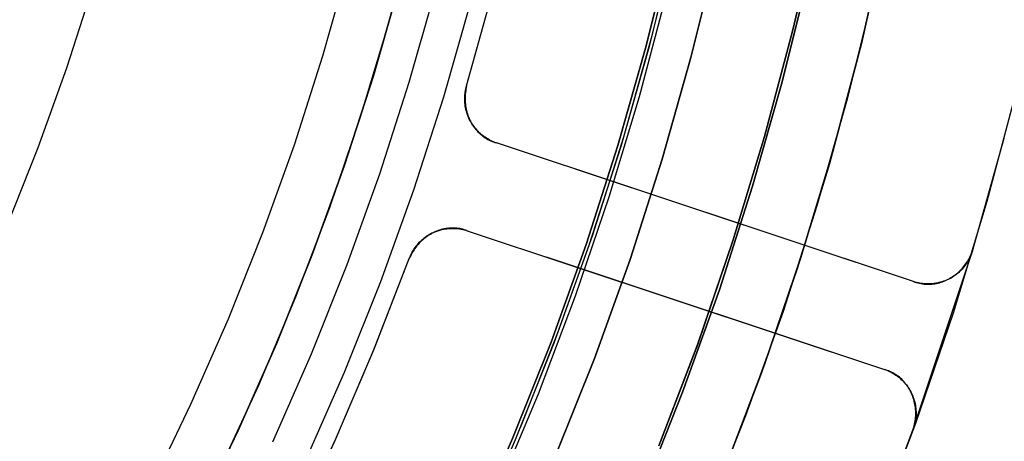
# Model space of a CAD drawing. Header units: millimetres. Extents: x 10802 to 11966, y -167 to 850.
# Tile 126 of 182: x 11432 to 11453, y 458 to 467. Entities that reach past the tile are written whole.
import ezdxf

# ---------------------------------------------------------------- set-up
doc = ezdxf.new("R2010")
doc.units = ezdxf.units.MM
doc.layers.add('1', color=7, linetype='Continuous')
doc.layers.add('color', color=7, linetype='Continuous')

msp = doc.modelspace()

# ---------------------------------------------------------------- linework, layer by layer
at = {"layer": '1', "color": 250, "true_color": 0x111111}
for p, q in [((11448.572, 466.516, 45.792), (11449.098, 468.812, 45.792)), ((11449.098, 468.812, 45.792), (11448.572, 466.516, 45.792)), ((11445.408, 466.202, 282.75), (11445.945, 468.381, 282.75)), ((11445.408, 466.202, 258.715), (11445.945, 468.381, 258.715)), ((11445.945, 468.381, 270.733), (11445.408, 466.202, 270.733)), ((11446.04, 468.522, 61.1), (11445.514, 466.364, 61.1)), ((11446.005, 468.368, 61.1), (11445.467, 466.187, 61.1)), ((11446.375, 465.946, 258.714), (11446.92, 468.159, 258.714)), ((11446.92, 468.159, 282.75), (11446.375, 465.946, 282.75)), ((11446.92, 468.159, 270.732), (11446.375, 465.946, 270.732)), ((11438.957, 467.911, 236.621), (11438.408, 465.974, 236.621)), ((11448.348, 465.424, 56.8), (11448.91, 467.704, 56.8)), ((11448.91, 467.704, 58.12), (11448.348, 465.424, 58.12)), ((11448.91, 467.704, 57.46), (11448.348, 465.424, 57.46)), ((11432.882, 465.726, 61.1), (11433.443, 467.473, 61.1)), ((11440.844, 467.411, 241.281), (11440.277, 465.409, 241.281)), ((11450.327, 467.381, 47.3), (11449.753, 465.051, 47.3)), ((11450.327, 467.381, 56.8), (11449.753, 465.051, 56.8)), ((11450.327, 467.381, 52.05), (11449.753, 465.051, 52.05)), ((11447.966, 464.239, 45.792), (11448.572, 466.516, 45.792)), ((11448.572, 466.516, 45.792), (11447.966, 464.239, 45.792)), ((11445.514, 466.364, 61.1), (11444.915, 464.224, 61.1)), ((11444.796, 464.043, 282.75), (11445.408, 466.202, 282.75)), ((11444.796, 464.043, 258.715), (11445.408, 466.202, 258.715)), ((11445.408, 466.202, 270.733), (11444.796, 464.043, 270.733)), ((11445.467, 466.187, 61.1), (11444.855, 464.026, 61.1)), ((11438.408, 465.974, 236.621), (11437.792, 464.056, 236.621)), ((11445.753, 463.754, 258.714), (11446.375, 465.946, 258.714)), ((11446.375, 465.946, 282.75), (11445.753, 463.754, 282.75)), ((11446.375, 465.946, 270.732), (11445.753, 463.754, 270.732)), ((11432.261, 464, 61.1), (11432.882, 465.726, 61.1)), ((11440.277, 465.409, 241.281), (11439.64, 463.428, 241.281)), ((11447.707, 463.164, 56.8), (11448.348, 465.424, 56.8)), ((11448.348, 465.424, 58.12), (11447.707, 463.164, 58.12)), ((11448.348, 465.424, 57.46), (11447.707, 463.164, 57.46)), ((11449.753, 465.051, 47.3), (11449.099, 462.743, 47.3)), ((11449.753, 465.051, 56.8), (11449.099, 462.743, 56.8)), ((11449.753, 465.051, 52.05), (11449.099, 462.743, 52.05)), ((11444.915, 464.224, 61.1), (11444.242, 462.107, 61.1)), ((11447.283, 461.985, 45.792), (11447.966, 464.239, 45.792)), ((11447.966, 464.239, 45.792), (11447.283, 461.985, 45.792)), ((11431.581, 462.296, 61.1), (11432.261, 464, 61.1)), ((11437.792, 464.056, 236.621), (11437.111, 462.161, 236.621)), ((11444.11, 461.907, 282.75), (11444.796, 464.043, 282.75)), ((11444.11, 461.907, 258.715), (11444.796, 464.043, 258.715)), ((11444.796, 464.043, 270.733), (11444.11, 461.907, 270.733)), ((11444.855, 464.026, 61.1), (11444.168, 461.887, 61.1)), ((11445.057, 461.585, 258.714), (11445.753, 463.754, 258.714)), ((11445.753, 463.754, 282.75), (11445.057, 461.585, 282.75)), ((11445.753, 463.754, 270.732), (11445.057, 461.585, 270.732)), ((11439.64, 463.428, 241.281), (11438.936, 461.469, 241.281)), ((11446.989, 460.927, 56.8), (11447.707, 463.164, 56.8)), ((11447.707, 463.164, 58.12), (11446.989, 460.927, 58.12)), ((11447.707, 463.164, 57.46), (11446.989, 460.927, 57.46)), ((11449.099, 462.743, 47.3), (11448.365, 460.459, 47.3)), ((11449.099, 462.743, 56.8), (11448.365, 460.459, 56.8)), ((11449.099, 462.743, 52.05), (11448.365, 460.459, 52.05)), ((11437.111, 462.161, 236.621), (11436.364, 460.291, 236.621)), ((11444.242, 462.107, 61.1), (11443.498, 460.013, 61.1)), ((11443.351, 459.795, 282.75), (11444.11, 461.907, 282.75)), ((11443.351, 459.795, 258.715), (11444.11, 461.907, 258.715)), ((11444.11, 461.907, 270.733), (11443.351, 459.795, 270.733)), ((11444.168, 461.887, 61.1), (11443.408, 459.773, 61.1)), ((11446.521, 459.756, 45.792), (11447.283, 461.985, 45.792)), ((11447.283, 461.985, 45.792), (11446.521, 459.755, 45.792)), ((11444.286, 459.44, 258.714), (11445.057, 461.585, 258.714)), ((11445.057, 461.585, 282.75), (11444.286, 459.44, 282.75)), ((11445.057, 461.585, 270.732), (11444.286, 459.44, 270.732)), ((11438.936, 461.469, 241.281), (11438.165, 459.536, 241.281)), ((11446.194, 458.717, 56.8), (11446.989, 460.927, 56.8)), ((11446.989, 460.927, 58.12), (11446.194, 458.717, 58.12)), ((11446.989, 460.927, 57.46), (11446.194, 458.717, 57.46)), ((11436.364, 460.291, 236.621), (11435.554, 458.448, 236.621)), ((11448.365, 460.459, 47.3), (11447.553, 458.201, 47.3)), ((11448.365, 460.459, 56.8), (11447.553, 458.201, 56.8)), ((11448.365, 460.459, 52.05), (11447.553, 458.201, 52.05)), ((11443.498, 460.013, 61.1), (11442.683, 457.946, 61.1)), ((11442.519, 457.711, 282.75), (11443.351, 459.795, 282.75)), ((11442.519, 457.711, 258.715), (11443.351, 459.795, 258.715)), ((11443.351, 459.795, 270.733), (11442.519, 457.711, 270.733)), ((11443.408, 459.773, 61.1), (11442.575, 457.687, 61.1)), ((11445.683, 457.554, 45.792), (11446.521, 459.756, 45.792)), ((11446.521, 459.755, 45.792), (11445.683, 457.554, 45.792)), ((11438.165, 459.536, 241.281), (11437.327, 457.631, 241.281)), ((11443.441, 457.324, 258.714), (11444.286, 459.44, 258.714)), ((11444.286, 459.44, 282.75), (11443.441, 457.324, 282.75)), ((11444.286, 459.44, 270.732), (11443.441, 457.324, 270.732)), ((11445.323, 456.535, 56.8), (11446.194, 458.717, 56.8)), ((11446.194, 458.717, 58.12), (11445.323, 456.535, 58.12)), ((11446.194, 458.717, 57.46), (11445.323, 456.535, 57.46)), ((11435.554, 458.448, 236.621), (11434.68, 456.634, 236.621)), ((11447.553, 458.201, 47.3), (11446.664, 455.973, 47.3)), ((11447.553, 458.201, 56.8), (11446.664, 455.973, 56.8)), ((11447.553, 458.201, 52.05), (11446.664, 455.973, 52.05)), ((11441.615, 455.657, 282.75), (11442.519, 457.711, 282.75)), ((11441.615, 455.657, 258.715), (11442.519, 457.711, 258.715)), ((11442.519, 457.711, 270.733), (11441.615, 455.657, 270.733)), ((11442.575, 457.687, 61.1), (11441.671, 455.631, 61.1))]:
    msp.add_line(p, q, dxfattribs=at)
at = {"layer": '1', "color": 29, "true_color": 0x4d342b}
for p, q in [((11440.348, 468.637, 70.562), (11439.819, 466.637, 70.562)), ((11450.059, 466.248, 42.462), (11450.595, 468.604, 42.462)), ((11450.595, 468.604, 51.512), (11450.059, 466.248, 51.512)), ((11450.523, 468.263, 60.562), (11449.984, 465.948, 60.562)), ((11445.835, 467.287, 76.062), (11445.256, 465.098, 76.062)), ((11439.819, 466.637, 70.562), (11439.222, 464.658, 70.562)), ((11449.441, 463.913, 42.462), (11450.059, 466.248, 42.462)), ((11450.059, 466.248, 51.512), (11449.441, 463.913, 51.512)), ((11449.984, 465.948, 60.562), (11449.367, 463.652, 60.562)), ((11445.256, 465.098, 76.062), (11444.601, 462.931, 76.062)), ((11439.222, 464.658, 70.562), (11438.555, 462.7, 70.562)), ((11448.743, 461.601, 42.462), (11449.441, 463.913, 42.462)), ((11449.441, 463.913, 51.512), (11448.743, 461.601, 51.512)), ((11449.367, 463.652, 60.562), (11448.672, 461.38, 60.562)), ((11444.601, 462.931, 76.062), (11443.872, 460.787, 76.062)), ((11438.555, 462.7, 70.562), (11437.821, 460.767, 70.562)), ((11447.965, 459.314, 42.462), (11448.743, 461.601, 42.462)), ((11448.743, 461.601, 51.512), (11447.965, 459.314, 51.512)), ((11448.672, 461.38, 60.562), (11447.899, 459.132, 60.562)), ((11437.821, 460.767, 70.562), (11437.021, 458.86, 70.562)), ((11443.872, 460.787, 76.062), (11443.068, 458.67, 76.062)), ((11447.107, 457.056, 42.462), (11447.965, 459.314, 42.462)), ((11447.965, 459.314, 51.512), (11447.107, 457.056, 51.512)), ((11447.899, 459.132, 60.562), (11447.05, 456.912, 60.562)), ((11437.021, 458.86, 70.562), (11436.154, 456.982, 70.562)), ((11443.068, 458.67, 76.062), (11442.191, 456.582, 76.062))]:
    msp.add_line(p, q, dxfattribs=at)
at = {"layer": 'color', "color": 254, "true_color": 0xcad1ee}
for p, q in [((11440.072, 467.531, 19.162), (11439.509, 465.555, 19.162)), ((11439.509, 465.555, 17.162), (11440.072, 467.531, 17.162)), ((11440.072, 467.531, 18.162), (11439.509, 465.555, 18.162)), ((11441.524, 465.336, 21.262), (11442.091, 467.371, 21.262)), ((11441.524, 465.336, 19.162), (11442.091, 467.371, 19.162)), ((11441.524, 465.336, 20.212), (11442.091, 467.371, 20.212)), ((11441.602, 467.117, 17.162), (11441.024, 465.089, 17.162)), ((11439.509, 465.555, 19.162), (11438.878, 463.601, 19.162)), ((11438.878, 463.601, 17.162), (11439.509, 465.555, 17.162)), ((11439.509, 465.555, 18.162), (11438.878, 463.601, 18.162)), ((11441.49, 465.169, 21.262), (11441.495, 465.203, 21.262)), ((11441.495, 465.203, 20.004), (11441.49, 465.169, 20.004)), ((11441.498, 465.193, 19.155), (11441.494, 465.157, 19.152)), ((11441.495, 465.203, 21.262), (11441.5, 465.236, 21.262)), ((11441.5, 465.236, 20.004), (11441.495, 465.203, 20.004)), ((11441.503, 465.229, 19.158), (11441.498, 465.193, 19.155)), ((11441.5, 465.236, 21.262), (11441.507, 465.27, 21.262)), ((11441.507, 465.27, 20.004), (11441.5, 465.236, 20.004)), ((11441.509, 465.265, 19.16), (11441.503, 465.229, 19.158)), ((11441.507, 465.27, 21.262), (11441.515, 465.303, 21.262)), ((11441.515, 465.303, 20.004), (11441.507, 465.27, 20.004)), ((11441.516, 465.301, 19.161), (11441.509, 465.265, 19.16)), ((11441.515, 465.303, 21.262), (11441.524, 465.336, 21.262)), ((11441.524, 465.336, 20.004), (11441.515, 465.303, 20.004)), ((11441.524, 465.336, 19.162), (11441.516, 465.301, 19.161)), ((11441.524, 465.336, 21.262), (11441.524, 465.336, 19.162)), ((11453.423, 465.271, 34.462), (11452.774, 462.836, 34.462)), ((11453.423, 465.271, 24.361), (11452.774, 462.836, 24.361)), ((11441.024, 465.089, 17.162), (11440.376, 463.082, 17.162)), ((11441.483, 465.067, 21.262), (11441.484, 465.101, 21.262)), ((11441.484, 465.101, 20.004), (11441.483, 465.067, 20.004)), ((11441.483, 465.032, 21.262), (11441.483, 465.067, 21.262)), ((11441.483, 465.067, 20.004), (11441.483, 465.032, 20.004)), ((11441.484, 464.998, 21.262), (11441.483, 465.032, 21.262)), ((11441.483, 465.032, 20.004), (11441.484, 464.998, 20.004)), ((11441.484, 465.101, 21.262), (11441.487, 465.135, 21.262)), ((11441.487, 465.135, 20.004), (11441.484, 465.101, 20.004)), ((11441.487, 464.964, 21.262), (11441.484, 464.998, 21.262)), ((11441.484, 464.998, 20.004), (11441.487, 464.964, 20.004)), ((11441.487, 465.135, 21.262), (11441.49, 465.169, 21.262)), ((11441.49, 465.169, 20.004), (11441.487, 465.135, 20.004)), ((11441.491, 465.12, 19.149), (11441.49, 465.084, 19.145)), ((11441.49, 465.084, 19.145), (11441.49, 465.048, 19.141)), ((11441.49, 465.048, 19.141), (11441.491, 465.012, 19.136)), ((11441.494, 465.157, 19.152), (11441.491, 465.12, 19.149)), ((11441.491, 465.012, 19.136), (11441.493, 464.976, 19.131)), ((11441.493, 464.976, 19.131), (11441.496, 464.94, 19.125)), ((11441.49, 464.93, 21.262), (11441.487, 464.964, 21.262)), ((11441.487, 464.964, 20.004), (11441.49, 464.93, 20.004)), ((11441.495, 464.896, 21.262), (11441.49, 464.93, 21.262)), ((11441.49, 464.93, 20.004), (11441.495, 464.896, 20.004)), ((11441.501, 464.862, 21.262), (11441.495, 464.896, 21.262)), ((11441.495, 464.896, 20.004), (11441.501, 464.862, 20.004)), ((11441.496, 464.94, 19.125), (11441.5, 464.904, 19.119)), ((11441.5, 464.904, 19.119), (11441.506, 464.869, 19.112)), ((11441.508, 464.829, 21.262), (11441.501, 464.862, 21.262)), ((11441.501, 464.862, 20.004), (11441.508, 464.829, 20.004)), ((11441.506, 464.869, 19.112), (11441.513, 464.834, 19.105)), ((11441.516, 464.796, 21.262), (11441.508, 464.829, 21.262)), ((11441.508, 464.829, 20.004), (11441.516, 464.796, 20.004)), ((11441.513, 464.834, 19.105), (11441.521, 464.799, 19.097)), ((11441.526, 464.763, 21.262), (11441.516, 464.796, 21.262)), ((11441.516, 464.796, 20.004), (11441.526, 464.763, 20.004)), ((11441.521, 464.799, 19.097), (11441.53, 464.764, 19.089)), ((11441.536, 464.73, 21.262), (11441.526, 464.763, 21.262)), ((11441.526, 464.763, 20.004), (11441.536, 464.73, 20.004)), ((11441.53, 464.764, 19.089), (11441.54, 464.73, 19.081)), ((11441.547, 464.698, 21.262), (11441.536, 464.73, 21.262)), ((11441.536, 464.73, 20.004), (11441.547, 464.698, 20.004)), ((11441.54, 464.73, 19.081), (11441.551, 464.697, 19.072)), ((11441.56, 464.666, 21.262), (11441.547, 464.698, 21.262)), ((11441.547, 464.698, 20.004), (11441.56, 464.666, 20.004)), ((11441.551, 464.697, 19.072), (11441.564, 464.664, 19.063)), ((11441.574, 464.635, 21.262), (11441.56, 464.666, 21.262)), ((11441.56, 464.666, 20.004), (11441.574, 464.635, 20.004)), ((11441.564, 464.664, 19.063), (11441.577, 464.631, 19.053)), ((11441.589, 464.604, 21.262), (11441.574, 464.635, 21.262)), ((11441.574, 464.635, 20.004), (11441.589, 464.604, 20.004)), ((11441.577, 464.631, 19.053), (11441.592, 464.599, 19.044)), ((11441.604, 464.574, 21.262), (11441.589, 464.604, 21.262)), ((11441.589, 464.604, 20.004), (11441.604, 464.574, 20.004)), ((11441.589, 464.603, 19.045), (11441.589, 464.603, 21.262)), ((11441.592, 464.599, 19.044), (11441.607, 464.568, 19.033)), ((11441.621, 464.544, 21.262), (11441.604, 464.574, 21.262)), ((11441.604, 464.574, 20.004), (11441.621, 464.544, 20.004)), ((11441.607, 464.568, 19.033), (11441.624, 464.537, 19.023)), ((11441.639, 464.515, 21.262), (11441.621, 464.544, 21.262)), ((11441.621, 464.544, 20.004), (11441.639, 464.515, 20.004)), ((11441.624, 464.537, 19.023), (11441.642, 464.507, 19.012)), ((11441.658, 464.486, 21.262), (11441.639, 464.515, 21.262)), ((11441.639, 464.515, 20.004), (11441.658, 464.486, 20.004)), ((11441.642, 464.507, 19.012), (11441.661, 464.478, 19)), ((11441.678, 464.459, 21.262), (11441.658, 464.486, 21.262)), ((11441.658, 464.486, 20.004), (11441.678, 464.459, 20.004)), ((11441.661, 464.478, 19), (11441.68, 464.45, 18.989)), ((11441.698, 464.431, 21.262), (11441.678, 464.459, 21.262)), ((11441.678, 464.459, 20.004), (11441.698, 464.431, 20.004)), ((11441.68, 464.45, 18.989), (11441.701, 464.422, 18.977)), ((11441.72, 464.405, 21.262), (11441.698, 464.431, 21.262)), ((11441.698, 464.431, 20.004), (11441.72, 464.405, 20.004)), ((11441.701, 464.422, 18.977), (11441.722, 464.395, 18.965)), ((11441.743, 464.379, 21.262), (11441.72, 464.405, 21.262)), ((11441.72, 464.405, 20.004), (11441.743, 464.379, 20.004)), ((11441.722, 464.395, 18.965), (11441.745, 464.369, 18.952)), ((11441.766, 464.354, 21.262), (11441.743, 464.379, 21.262)), ((11441.743, 464.379, 20.004), (11441.766, 464.354, 20.004)), ((11441.745, 464.369, 18.952), (11441.768, 464.344, 18.94)), ((11441.79, 464.33, 21.262), (11441.766, 464.354, 21.262)), ((11441.766, 464.354, 20.004), (11441.79, 464.33, 20.004)), ((11441.768, 464.344, 18.94), (11441.792, 464.32, 18.927)), ((11441.815, 464.307, 21.262), (11441.79, 464.33, 21.262)), ((11441.79, 464.33, 20.004), (11441.815, 464.307, 20.004)), ((11441.792, 464.32, 18.927), (11441.817, 464.297, 18.914)), ((11441.841, 464.285, 21.262), (11441.815, 464.307, 21.262)), ((11441.815, 464.307, 20.004), (11441.841, 464.285, 20.004)), ((11441.817, 464.297, 18.914), (11441.843, 464.275, 18.901)), ((11441.868, 464.263, 21.262), (11441.841, 464.285, 21.262)), ((11441.841, 464.285, 20.004), (11441.868, 464.263, 20.004)), ((11441.843, 464.275, 18.901), (11441.869, 464.253, 18.887)), ((11441.895, 464.242, 21.262), (11441.868, 464.263, 21.262)), ((11441.868, 464.263, 20.004), (11441.895, 464.242, 20.004)), ((11441.869, 464.253, 18.887), (11441.896, 464.233, 18.873)), ((11441.923, 464.223, 21.262), (11441.895, 464.242, 21.262)), ((11441.895, 464.242, 20.004), (11441.923, 464.223, 20.004)), ((11441.896, 464.233, 18.873), (11441.924, 464.214, 18.86)), ((11441.952, 464.204, 21.262), (11441.923, 464.223, 21.262)), ((11441.923, 464.223, 20.004), (11441.952, 464.204, 20.004)), ((11441.924, 464.214, 18.86), (11441.953, 464.196, 18.846)), ((11441.981, 464.187, 21.262), (11441.952, 464.204, 21.262)), ((11441.952, 464.204, 20.004), (11441.981, 464.187, 20.004)), ((11441.953, 464.196, 18.846), (11441.982, 464.179, 18.832)), ((11442.011, 464.17, 21.262), (11441.981, 464.187, 21.262)), ((11441.981, 464.187, 20.004), (11442.011, 464.17, 20.004)), ((11441.982, 464.179, 18.832), (11442.012, 464.164, 18.818)), ((11442.041, 464.154, 21.262), (11442.011, 464.17, 21.262)), ((11442.011, 464.17, 20.004), (11442.041, 464.154, 20.004)), ((11442.012, 464.164, 18.818), (11442.042, 464.149, 18.803)), ((11442.072, 464.14, 21.262), (11442.041, 464.154, 21.262)), ((11442.041, 464.154, 20.004), (11442.072, 464.14, 20.004)), ((11442.042, 464.149, 18.803), (11442.073, 464.136, 18.789)), ((11442.104, 464.126, 21.262), (11442.072, 464.14, 21.262)), ((11442.072, 464.14, 20.004), (11442.104, 464.126, 20.004)), ((11442.073, 464.136, 18.789), (11442.104, 464.123, 18.775)), ((11442.135, 464.114, 21.262), (11442.104, 464.126, 21.262)), ((11442.104, 464.126, 20.004), (11442.135, 464.114, 20.004)), ((11442.104, 464.123, 18.775), (11442.136, 464.112, 18.761)), ((11452.46, 461.765, 14.26), (11453.15, 464.206, 14.26)), ((11442.168, 464.102, 21.262), (11442.135, 464.114, 21.262)), ((11442.135, 464.114, 20.004), (11442.168, 464.102, 20.004)), ((11442.136, 464.112, 18.761), (11442.168, 464.102, 18.746)), ((11451.187, 461.105, 14.696), (11442.168, 464.102, 18.746)), ((11442.168, 464.102, 18.746), (11442.168, 464.102, 21.262)), ((11451.187, 461.105, 21.262), (11442.168, 464.102, 21.262)), ((11438.878, 463.601, 19.162), (11438.18, 461.669, 19.162)), ((11438.18, 461.669, 17.162), (11438.878, 463.601, 17.162)), ((11438.878, 463.601, 18.162), (11438.18, 461.669, 18.162)), ((11451.187, 461.105, 17.979), (11443.876, 463.535, 17.979)), ((11440.376, 463.082, 17.162), (11439.659, 461.098, 17.162)), ((11452.774, 462.836, 34.462), (11452.041, 460.425, 34.462)), ((11452.774, 462.836, 24.361), (11452.041, 460.425, 24.361)), ((11446.677, 462.604, 16.721), (11446.677, 462.604, 21.262)), ((11440.867, 462.19, 21.262), (11440.899, 462.202, 21.262)), ((11440.899, 462.202, 20.004), (11440.867, 462.19, 20.004)), ((11440.906, 462.207, 19), (11440.874, 462.194, 19.012)), ((11440.899, 462.202, 21.262), (11440.932, 462.212, 21.262)), ((11440.932, 462.212, 20.004), (11440.899, 462.202, 20.004)), ((11440.939, 462.218, 18.989), (11440.906, 462.207, 19)), ((11440.932, 462.212, 21.262), (11440.964, 462.222, 21.262)), ((11440.964, 462.222, 20.004), (11440.932, 462.212, 20.004)), ((11440.972, 462.228, 18.977), (11440.939, 462.218, 18.989)), ((11440.964, 462.222, 21.262), (11440.998, 462.23, 21.262)), ((11440.998, 462.23, 20.004), (11440.964, 462.222, 20.004)), ((11441.005, 462.236, 18.965), (11440.972, 462.228, 18.977)), ((11440.998, 462.23, 21.262), (11441.031, 462.237, 21.262)), ((11441.031, 462.237, 20.004), (11440.998, 462.23, 20.004)), ((11441.039, 462.244, 18.952), (11441.005, 462.236, 18.965)), ((11441.031, 462.237, 21.262), (11441.065, 462.243, 21.262)), ((11441.065, 462.243, 20.004), (11441.031, 462.237, 20.004)), ((11441.072, 462.25, 18.94), (11441.039, 462.244, 18.952)), ((11441.065, 462.243, 21.262), (11441.099, 462.248, 21.262)), ((11441.099, 462.248, 20.004), (11441.065, 462.243, 20.004)), ((11441.106, 462.255, 18.927), (11441.072, 462.25, 18.94)), ((11441.099, 462.248, 21.262), (11441.133, 462.251, 21.262)), ((11441.133, 462.251, 20.004), (11441.099, 462.248, 20.004)), ((11441.14, 462.258, 18.914), (11441.106, 462.255, 18.927)), ((11441.133, 462.251, 21.262), (11441.167, 462.254, 21.262)), ((11441.167, 462.254, 20.004), (11441.133, 462.251, 20.004)), ((11441.174, 462.261, 18.901), (11441.14, 462.258, 18.914)), ((11441.167, 462.254, 21.262), (11441.201, 462.255, 21.262)), ((11441.201, 462.255, 20.004), (11441.167, 462.254, 20.004)), ((11441.208, 462.262, 18.887), (11441.174, 462.261, 18.901)), ((11441.201, 462.255, 21.262), (11441.235, 462.255, 21.262)), ((11441.235, 462.255, 20.004), (11441.201, 462.255, 20.004)), ((11441.242, 462.262, 18.873), (11441.208, 462.262, 18.887)), ((11441.235, 462.255, 21.262), (11441.269, 462.254, 21.262)), ((11441.269, 462.254, 20.004), (11441.235, 462.255, 20.004)), ((11441.275, 462.26, 18.86), (11441.242, 462.262, 18.873)), ((11441.269, 462.254, 21.262), (11441.303, 462.252, 21.262)), ((11441.303, 462.252, 20.004), (11441.269, 462.254, 20.004)), ((11441.309, 462.258, 18.846), (11441.275, 462.26, 18.86)), ((11441.303, 462.252, 21.262), (11441.337, 462.249, 21.262)), ((11441.337, 462.249, 20.004), (11441.303, 462.252, 20.004)), ((11441.343, 462.254, 18.832), (11441.309, 462.258, 18.846)), ((11441.337, 462.249, 21.262), (11441.371, 462.244, 21.262)), ((11441.371, 462.244, 20.004), (11441.337, 462.249, 20.004)), ((11441.376, 462.249, 18.818), (11441.343, 462.254, 18.832)), ((11441.371, 462.244, 21.262), (11441.405, 462.238, 21.262)), ((11441.405, 462.238, 20.004), (11441.371, 462.244, 20.004)), ((11441.409, 462.242, 18.803), (11441.376, 462.249, 18.818)), ((11441.405, 462.238, 21.262), (11441.439, 462.232, 21.262)), ((11441.439, 462.232, 20.004), (11441.405, 462.238, 20.004)), ((11441.441, 462.235, 18.789), (11441.409, 462.242, 18.803)), ((11441.439, 462.232, 21.262), (11441.472, 462.224, 21.262)), ((11441.472, 462.224, 20.004), (11441.439, 462.232, 20.004)), ((11441.474, 462.226, 18.775), (11441.441, 462.235, 18.789)), ((11441.472, 462.224, 21.262), (11441.505, 462.215, 21.262)), ((11441.505, 462.215, 20.004), (11441.472, 462.224, 20.004)), ((11441.506, 462.216, 18.76), (11441.474, 462.226, 18.775)), ((11441.505, 462.215, 21.262), (11441.537, 462.204, 21.262)), ((11441.537, 462.204, 20.004), (11441.505, 462.215, 20.004)), ((11441.537, 462.204, 18.746), (11441.506, 462.216, 18.76)), ((11441.537, 462.204, 21.262), (11450.557, 459.207, 21.262)), ((11441.537, 462.204, 21.262), (11441.537, 462.204, 18.746)), ((11441.537, 462.204, 18.746), (11450.557, 459.207, 14.696)), ((11440.523, 461.971, 21.262), (11440.548, 461.994, 21.262)), ((11440.548, 461.994, 20.004), (11440.523, 461.971, 20.004)), ((11440.548, 461.986, 19.112), (11440.523, 461.961, 19.119)), ((11440.548, 461.994, 21.262), (11440.574, 462.017, 21.262)), ((11440.574, 462.017, 20.004), (11440.548, 461.994, 20.004)), ((11440.575, 462.01, 19.105), (11440.548, 461.986, 19.112)), ((11440.574, 462.017, 21.262), (11440.6, 462.039, 21.262)), ((11440.6, 462.039, 20.004), (11440.574, 462.017, 20.004)), ((11440.602, 462.033, 19.097), (11440.575, 462.01, 19.105)), ((11440.6, 462.039, 21.262), (11440.628, 462.059, 21.262)), ((11440.628, 462.059, 20.004), (11440.6, 462.039, 20.004)), ((11440.63, 462.056, 19.089), (11440.602, 462.033, 19.097)), ((11440.628, 462.059, 21.262), (11440.655, 462.079, 21.262)), ((11440.655, 462.079, 20.004), (11440.628, 462.059, 20.004)), ((11440.659, 462.077, 19.081), (11440.63, 462.056, 19.089)), ((11440.655, 462.079, 21.262), (11440.684, 462.098, 21.262)), ((11440.684, 462.098, 20.004), (11440.655, 462.079, 20.004)), ((11440.688, 462.097, 19.072), (11440.659, 462.077, 19.081)), ((11440.684, 462.098, 21.262), (11440.713, 462.116, 21.262)), ((11440.713, 462.116, 20.004), (11440.684, 462.098, 20.004)), ((11440.717, 462.116, 19.063), (11440.688, 462.097, 19.072)), ((11440.713, 462.116, 21.262), (11440.743, 462.133, 21.262)), ((11440.743, 462.133, 20.004), (11440.713, 462.116, 20.004)), ((11440.748, 462.134, 19.053), (11440.717, 462.116, 19.063)), ((11440.743, 462.133, 21.262), (11440.773, 462.149, 21.262)), ((11440.773, 462.149, 20.004), (11440.743, 462.133, 20.004)), ((11440.778, 462.151, 19.043), (11440.748, 462.134, 19.053)), ((11440.773, 462.149, 21.262), (11440.804, 462.164, 21.262)), ((11440.804, 462.164, 20.004), (11440.773, 462.149, 20.004)), ((11440.774, 462.149, 19.045), (11440.774, 462.149, 21.262)), ((11440.81, 462.166, 19.033), (11440.778, 462.151, 19.043)), ((11440.804, 462.164, 21.262), (11440.835, 462.177, 21.262)), ((11440.835, 462.177, 20.004), (11440.804, 462.164, 20.004)), ((11440.841, 462.181, 19.023), (11440.81, 462.166, 19.033)), ((11440.835, 462.177, 21.262), (11440.867, 462.19, 21.262)), ((11440.867, 462.19, 20.004), (11440.835, 462.177, 20.004)), ((11440.874, 462.194, 19.012), (11440.841, 462.181, 19.023)), ((11440.356, 461.755, 21.262), (11440.374, 461.785, 21.262)), ((11440.374, 461.785, 20.004), (11440.356, 461.755, 20.004)), ((11440.386, 461.793, 19.149), (11440.367, 461.763, 19.152)), ((11440.374, 461.785, 21.262), (11440.392, 461.813, 21.262)), ((11440.392, 461.813, 20.004), (11440.374, 461.785, 20.004)), ((11440.407, 461.823, 19.145), (11440.386, 461.793, 19.149)), ((11440.392, 461.813, 21.262), (11440.412, 461.841, 21.262)), ((11440.412, 461.841, 20.004), (11440.392, 461.813, 20.004)), ((11440.428, 461.852, 19.141), (11440.407, 461.823, 19.145)), ((11440.412, 461.841, 21.262), (11440.432, 461.869, 21.262)), ((11440.432, 461.869, 20.004), (11440.412, 461.841, 20.004)), ((11440.45, 461.881, 19.136), (11440.428, 461.852, 19.141)), ((11440.432, 461.869, 21.262), (11440.454, 461.895, 21.262)), ((11440.454, 461.895, 20.004), (11440.432, 461.869, 20.004)), ((11440.474, 461.908, 19.131), (11440.45, 461.881, 19.136)), ((11440.454, 461.895, 21.262), (11440.476, 461.921, 21.262)), ((11440.476, 461.921, 20.004), (11440.454, 461.895, 20.004)), ((11440.498, 461.935, 19.125), (11440.474, 461.908, 19.131)), ((11440.476, 461.921, 21.262), (11440.499, 461.946, 21.262)), ((11440.499, 461.946, 20.004), (11440.476, 461.921, 20.004)), ((11440.523, 461.961, 19.119), (11440.498, 461.935, 19.125)), ((11440.499, 461.946, 21.262), (11440.523, 461.971, 21.262)), ((11440.523, 461.971, 20.004), (11440.499, 461.946, 20.004)), ((11438.18, 461.669, 19.162), (11437.416, 459.762, 19.162)), ((11437.416, 459.762, 17.162), (11438.18, 461.669, 17.162)), ((11438.18, 461.669, 18.162), (11437.416, 459.762, 18.162)), ((11439.512, 459.613, 21.262), (11440.284, 461.601, 21.262)), ((11439.52, 459.631, 19.162), (11440.284, 461.601, 19.162)), ((11439.52, 459.631, 20.212), (11440.284, 461.601, 20.212)), ((11440.298, 461.634, 19.161), (11440.284, 461.601, 19.162)), ((11440.284, 461.601, 21.262), (11440.296, 461.633, 21.262)), ((11440.296, 461.633, 20.004), (11440.284, 461.601, 20.004)), ((11440.284, 461.601, 19.162), (11440.284, 461.601, 21.262)), ((11440.296, 461.633, 21.262), (11440.309, 461.664, 21.262)), ((11440.309, 461.664, 20.004), (11440.296, 461.633, 20.004)), ((11440.314, 461.667, 19.16), (11440.298, 461.634, 19.161)), ((11440.309, 461.664, 21.262), (11440.324, 461.695, 21.262)), ((11440.324, 461.695, 20.004), (11440.309, 461.664, 20.004)), ((11440.33, 461.7, 19.158), (11440.314, 461.667, 19.16)), ((11440.324, 461.695, 21.262), (11440.34, 461.725, 21.262)), ((11440.34, 461.725, 20.004), (11440.324, 461.695, 20.004)), ((11440.348, 461.732, 19.155), (11440.33, 461.7, 19.158)), ((11440.34, 461.725, 21.262), (11440.356, 461.755, 21.262)), ((11440.356, 461.755, 20.004), (11440.34, 461.725, 20.004)), ((11440.367, 461.763, 19.152), (11440.348, 461.732, 19.155)), ((11443.246, 461.637, 17.979), (11450.557, 459.207, 17.979)), ((11451.181, 457.917, 21.262), (11452.46, 461.765, 21.262)), ((11452.351, 461.537, 14.277), (11452.369, 461.568, 14.273)), ((11452.379, 461.574, 21.262), (11452.362, 461.543, 21.262)), ((11452.379, 461.574, 17.761), (11452.362, 461.543, 17.761)), ((11452.369, 461.568, 14.273), (11452.387, 461.6, 14.27)), ((11452.395, 461.604, 21.262), (11452.379, 461.574, 21.262)), ((11452.395, 461.604, 17.761), (11452.379, 461.574, 17.761)), ((11452.387, 461.6, 14.27), (11452.404, 461.632, 14.267)), ((11452.411, 461.636, 21.262), (11452.395, 461.604, 21.262)), ((11452.411, 461.636, 17.761), (11452.395, 461.604, 17.761)), ((11452.404, 461.632, 14.267), (11452.419, 461.665, 14.264)), ((11452.425, 461.667, 21.262), (11452.411, 461.636, 21.262)), ((11452.425, 461.667, 17.761), (11452.411, 461.636, 17.761)), ((11452.419, 461.665, 14.264), (11452.434, 461.698, 14.263)), ((11452.437, 461.7, 21.262), (11452.425, 461.667, 21.262)), ((11452.437, 461.7, 17.761), (11452.425, 461.667, 17.761)), ((11452.434, 461.698, 14.263), (11452.447, 461.731, 14.261)), ((11452.449, 461.732, 21.262), (11452.437, 461.7, 21.262)), ((11452.449, 461.732, 17.761), (11452.437, 461.7, 17.761)), ((11452.447, 461.731, 14.261), (11452.46, 461.765, 14.26)), ((11452.46, 461.765, 21.262), (11452.449, 461.732, 21.262)), ((11452.46, 461.765, 17.761), (11452.449, 461.732, 17.761)), ((11452.46, 461.765, 21.262), (11452.46, 461.765, 14.26)), ((11452.214, 461.351, 21.262), (11452.189, 461.327, 21.262)), ((11452.214, 461.351, 17.761), (11452.189, 461.327, 17.761)), ((11452.195, 461.342, 14.316), (11452.219, 461.367, 14.309)), ((11452.238, 461.376, 21.262), (11452.214, 461.351, 21.262)), ((11452.238, 461.376, 17.761), (11452.214, 461.351, 17.761)), ((11452.219, 461.367, 14.309), (11452.243, 461.394, 14.302)), ((11452.261, 461.402, 21.262), (11452.238, 461.376, 21.262)), ((11452.261, 461.402, 17.761), (11452.238, 461.376, 17.761)), ((11452.243, 461.394, 14.302), (11452.267, 461.421, 14.296)), ((11452.283, 461.429, 21.262), (11452.261, 461.402, 21.262)), ((11452.283, 461.429, 17.761), (11452.261, 461.402, 17.761)), ((11452.267, 461.421, 14.296), (11452.289, 461.449, 14.291)), ((11452.304, 461.457, 21.262), (11452.283, 461.429, 21.262)), ((11452.304, 461.457, 17.761), (11452.283, 461.429, 17.761)), ((11452.289, 461.449, 14.291), (11452.31, 461.478, 14.285)), ((11452.324, 461.485, 21.262), (11452.304, 461.457, 21.262)), ((11452.324, 461.485, 17.761), (11452.304, 461.457, 17.761)), ((11452.31, 461.478, 14.285), (11452.331, 461.507, 14.281)), ((11452.344, 461.514, 21.262), (11452.324, 461.485, 21.262)), ((11452.344, 461.514, 17.761), (11452.324, 461.485, 17.761)), ((11452.331, 461.507, 14.281), (11452.351, 461.537, 14.277)), ((11452.362, 461.543, 21.262), (11452.344, 461.514, 21.262)), ((11452.362, 461.543, 17.761), (11452.344, 461.514, 17.761)), ((11451.9, 461.137, 21.262), (11451.868, 461.123, 21.262)), ((11451.9, 461.137, 17.761), (11451.868, 461.123, 17.761)), ((11451.878, 461.126, 14.417), (11451.909, 461.14, 14.406)), ((11451.932, 461.151, 21.262), (11451.9, 461.137, 21.262)), ((11451.932, 461.151, 17.761), (11451.9, 461.137, 17.761)), ((11451.909, 461.14, 14.406), (11451.941, 461.155, 14.396)), ((11451.963, 461.167, 21.262), (11451.932, 461.151, 21.262)), ((11451.963, 461.167, 17.761), (11451.932, 461.151, 17.761)), ((11451.941, 461.155, 14.396), (11451.971, 461.172, 14.385)), ((11451.95, 461.16, 21.262), (11451.95, 461.16, 14.392)), ((11451.993, 461.183, 21.262), (11451.963, 461.167, 21.262)), ((11451.993, 461.183, 17.761), (11451.963, 461.167, 17.761)), ((11451.971, 461.172, 14.385), (11452.001, 461.189, 14.375)), ((11452.023, 461.201, 21.262), (11451.993, 461.183, 21.262)), ((11452.023, 461.201, 17.761), (11451.993, 461.183, 17.761)), ((11452.001, 461.189, 14.375), (11452.031, 461.208, 14.366)), ((11452.053, 461.219, 21.262), (11452.023, 461.201, 21.262)), ((11452.053, 461.219, 17.761), (11452.023, 461.201, 17.761)), ((11452.031, 461.208, 14.366), (11452.06, 461.228, 14.356)), ((11452.081, 461.239, 21.262), (11452.053, 461.219, 21.262)), ((11452.081, 461.239, 17.761), (11452.053, 461.219, 17.761)), ((11452.06, 461.228, 14.356), (11452.088, 461.249, 14.347)), ((11452.109, 461.26, 21.262), (11452.081, 461.239, 21.262)), ((11452.109, 461.26, 17.761), (11452.081, 461.239, 17.761)), ((11452.088, 461.249, 14.347), (11452.116, 461.27, 14.339)), ((11452.137, 461.281, 21.262), (11452.109, 461.26, 21.262)), ((11452.137, 461.281, 17.761), (11452.109, 461.26, 17.761)), ((11452.116, 461.27, 14.339), (11452.143, 461.293, 14.331)), ((11452.163, 461.304, 21.262), (11452.137, 461.281, 21.262)), ((11452.163, 461.304, 17.761), (11452.137, 461.281, 17.761)), ((11452.143, 461.293, 14.331), (11452.169, 461.317, 14.323)), ((11452.189, 461.327, 21.262), (11452.163, 461.304, 21.262)), ((11452.189, 461.327, 17.761), (11452.163, 461.304, 17.761)), ((11452.169, 461.317, 14.323), (11452.195, 461.342, 14.316)), ((11439.659, 461.098, 17.162), (11438.875, 459.141, 17.162)), ((11451.22, 461.095, 21.262), (11451.187, 461.105, 21.262)), ((11451.187, 461.105, 21.262), (11451.187, 461.105, 14.696)), ((11451.187, 461.105, 14.696), (11451.218, 461.094, 14.681)), ((11451.22, 461.095, 17.761), (11451.187, 461.105, 17.761)), ((11451.218, 461.094, 14.681), (11451.25, 461.084, 14.667)), ((11451.254, 461.086, 21.262), (11451.22, 461.095, 21.262)), ((11451.254, 461.086, 17.761), (11451.22, 461.095, 17.761)), ((11451.25, 461.084, 14.667), (11451.282, 461.075, 14.653)), ((11451.288, 461.078, 21.262), (11451.254, 461.086, 21.262)), ((11451.288, 461.078, 17.761), (11451.254, 461.086, 17.761)), ((11451.282, 461.075, 14.653), (11451.315, 461.067, 14.639)), ((11451.322, 461.071, 21.262), (11451.288, 461.078, 21.262)), ((11451.322, 461.071, 17.761), (11451.288, 461.078, 17.761)), ((11451.315, 461.067, 14.639), (11451.348, 461.061, 14.625)), ((11451.356, 461.065, 21.262), (11451.322, 461.071, 21.262)), ((11451.356, 461.065, 17.761), (11451.322, 461.071, 17.761)), ((11451.348, 461.061, 14.625), (11451.381, 461.056, 14.611)), ((11451.39, 461.061, 21.262), (11451.356, 461.065, 21.262)), ((11451.39, 461.061, 17.761), (11451.356, 461.065, 17.761)), ((11451.381, 461.056, 14.611), (11451.414, 461.052, 14.597)), ((11451.425, 461.057, 21.262), (11451.39, 461.061, 21.262)), ((11451.425, 461.057, 17.761), (11451.39, 461.061, 17.761)), ((11451.414, 461.052, 14.597), (11451.447, 461.049, 14.583)), ((11451.46, 461.055, 21.262), (11451.425, 461.057, 21.262)), ((11451.46, 461.055, 17.761), (11451.425, 461.057, 17.761)), ((11451.447, 461.049, 14.583), (11451.481, 461.047, 14.569)), ((11451.494, 461.054, 21.262), (11451.46, 461.055, 21.262)), ((11451.494, 461.054, 17.761), (11451.46, 461.055, 17.761)), ((11451.481, 461.047, 14.569), (11451.515, 461.047, 14.555)), ((11451.529, 461.055, 21.262), (11451.494, 461.054, 21.262)), ((11451.529, 461.055, 17.761), (11451.494, 461.054, 17.761)), ((11451.515, 461.047, 14.555), (11451.548, 461.048, 14.542)), ((11451.564, 461.056, 21.262), (11451.529, 461.055, 21.262)), ((11451.564, 461.056, 17.761), (11451.529, 461.055, 17.761)), ((11451.548, 461.048, 14.542), (11451.582, 461.05, 14.528)), ((11451.598, 461.059, 21.262), (11451.564, 461.056, 21.262)), ((11451.598, 461.059, 17.761), (11451.564, 461.056, 17.761)), ((11451.582, 461.05, 14.528), (11451.615, 461.054, 14.515)), ((11451.633, 461.063, 21.262), (11451.598, 461.059, 21.262)), ((11451.633, 461.063, 17.761), (11451.598, 461.059, 17.761)), ((11451.615, 461.054, 14.515), (11451.649, 461.059, 14.502)), ((11451.667, 461.068, 21.262), (11451.633, 461.063, 21.262)), ((11451.667, 461.068, 17.761), (11451.633, 461.063, 17.761)), ((11451.649, 461.059, 14.502), (11451.682, 461.065, 14.489)), ((11451.702, 461.074, 21.262), (11451.667, 461.068, 21.262)), ((11451.702, 461.074, 17.761), (11451.667, 461.068, 17.761)), ((11451.682, 461.065, 14.489), (11451.716, 461.072, 14.477)), ((11451.735, 461.082, 21.262), (11451.702, 461.074, 21.262)), ((11451.735, 461.082, 17.761), (11451.702, 461.074, 17.761)), ((11451.716, 461.072, 14.477), (11451.749, 461.08, 14.464)), ((11451.769, 461.09, 21.262), (11451.735, 461.082, 21.262)), ((11451.769, 461.09, 17.761), (11451.735, 461.082, 17.761)), ((11451.749, 461.08, 14.464), (11451.781, 461.09, 14.452)), ((11451.802, 461.1, 21.262), (11451.769, 461.09, 21.262)), ((11451.802, 461.1, 17.761), (11451.769, 461.09, 17.761)), ((11451.781, 461.09, 14.452), (11451.814, 461.1, 14.44)), ((11451.835, 461.111, 21.262), (11451.802, 461.1, 21.262)), ((11451.835, 461.111, 17.761), (11451.802, 461.1, 17.761)), ((11451.814, 461.1, 14.44), (11451.846, 461.112, 14.429)), ((11451.868, 461.123, 21.262), (11451.835, 461.111, 21.262)), ((11451.868, 461.123, 17.761), (11451.835, 461.111, 17.761)), ((11451.846, 461.112, 14.429), (11451.878, 461.126, 14.417)), ((11446.047, 460.706, 16.721), (11446.047, 460.706, 21.262)), ((11452.041, 460.425, 34.462), (11451.226, 458.04, 34.462)), ((11452.041, 460.425, 24.361), (11451.226, 458.04, 24.361)), ((11437.416, 459.762, 19.162), (11436.586, 457.883, 19.162)), ((11436.586, 457.883, 17.162), (11437.416, 459.762, 17.162)), ((11437.416, 459.762, 18.162), (11436.586, 457.883, 18.162)), ((11438.673, 457.653, 21.262), (11439.512, 459.613, 21.262)), ((11438.689, 457.689, 19.162), (11439.52, 459.631, 19.162)), ((11438.689, 457.689, 20.212), (11439.52, 459.631, 20.212)), ((11438.875, 459.141, 17.162), (11438.023, 457.211, 17.162)), ((11450.557, 459.207, 21.262), (11450.589, 459.196, 21.262)), ((11450.557, 459.207, 14.696), (11450.557, 459.207, 21.262)), ((11450.589, 459.197, 14.681), (11450.557, 459.207, 14.696)), ((11450.557, 459.207, 17.761), (11450.589, 459.196, 17.761)), ((11450.62, 459.186, 14.667), (11450.589, 459.197, 14.681)), ((11450.589, 459.196, 21.262), (11450.622, 459.183, 21.262)), ((11450.589, 459.196, 17.761), (11450.622, 459.183, 17.761)), ((11450.651, 459.174, 14.653), (11450.62, 459.186, 14.667)), ((11450.622, 459.183, 21.262), (11450.654, 459.169, 21.262)), ((11450.622, 459.183, 17.761), (11450.654, 459.169, 17.761)), ((11450.682, 459.161, 14.639), (11450.651, 459.174, 14.653)), ((11450.654, 459.169, 21.262), (11450.685, 459.154, 21.262)), ((11450.654, 459.169, 17.761), (11450.685, 459.154, 17.761)), ((11450.712, 459.147, 14.625), (11450.682, 459.161, 14.639)), ((11450.685, 459.154, 21.262), (11450.716, 459.138, 21.262)), ((11450.685, 459.154, 17.761), (11450.716, 459.138, 17.761)), ((11450.742, 459.131, 14.611), (11450.712, 459.147, 14.625)), ((11450.716, 459.138, 21.262), (11450.746, 459.121, 21.262)), ((11450.716, 459.138, 17.761), (11450.746, 459.121, 17.761)), ((11450.771, 459.114, 14.597), (11450.742, 459.131, 14.611)), ((11450.746, 459.121, 21.262), (11450.776, 459.103, 21.262)), ((11450.746, 459.121, 17.761), (11450.776, 459.103, 17.761)), ((11450.799, 459.097, 14.583), (11450.771, 459.114, 14.597)), ((11450.776, 459.103, 21.262), (11450.805, 459.084, 21.262)), ((11450.776, 459.103, 17.761), (11450.805, 459.084, 17.761)), ((11450.827, 459.078, 14.569), (11450.799, 459.097, 14.583)), ((11450.805, 459.084, 21.262), (11450.833, 459.064, 21.262)), ((11450.805, 459.084, 17.761), (11450.833, 459.064, 17.761)), ((11450.854, 459.058, 14.555), (11450.827, 459.078, 14.569)), ((11450.833, 459.064, 21.262), (11450.861, 459.043, 21.262)), ((11450.833, 459.064, 17.761), (11450.861, 459.043, 17.761)), ((11450.88, 459.037, 14.542), (11450.854, 459.058, 14.555)), ((11450.861, 459.043, 21.262), (11450.888, 459.021, 21.262)), ((11450.861, 459.043, 17.761), (11450.888, 459.021, 17.761)), ((11450.906, 459.015, 14.528), (11450.88, 459.037, 14.542)), ((11450.888, 459.021, 21.262), (11450.914, 458.998, 21.262)), ((11450.888, 459.021, 17.761), (11450.914, 458.998, 17.761)), ((11450.931, 458.992, 14.515), (11450.906, 459.015, 14.528)), ((11450.914, 458.998, 21.262), (11450.939, 458.974, 21.262)), ((11450.914, 458.998, 17.761), (11450.939, 458.974, 17.761)), ((11450.955, 458.968, 14.502), (11450.931, 458.992, 14.515)), ((11450.939, 458.974, 21.262), (11450.964, 458.95, 21.262)), ((11450.939, 458.974, 17.761), (11450.964, 458.95, 17.761)), ((11450.978, 458.943, 14.489), (11450.955, 458.968, 14.502)), ((11450.964, 458.95, 21.262), (11450.987, 458.924, 21.262)), ((11450.964, 458.95, 17.761), (11450.987, 458.924, 17.761)), ((11451, 458.918, 14.477), (11450.978, 458.943, 14.489)), ((11450.987, 458.924, 21.262), (11451.01, 458.898, 21.262)), ((11450.987, 458.924, 17.761), (11451.01, 458.898, 17.761)), ((11451.022, 458.891, 14.464), (11451, 458.918, 14.477)), ((11451.01, 458.898, 21.262), (11451.032, 458.871, 21.262)), ((11451.01, 458.898, 17.761), (11451.032, 458.871, 17.761)), ((11451.042, 458.864, 14.452), (11451.022, 458.891, 14.464)), ((11451.032, 458.871, 21.262), (11451.053, 458.843, 21.262)), ((11451.032, 458.871, 17.761), (11451.053, 458.843, 17.761)), ((11451.062, 458.836, 14.44), (11451.042, 458.864, 14.452)), ((11451.053, 458.843, 21.262), (11451.072, 458.814, 21.262)), ((11451.053, 458.843, 17.761), (11451.072, 458.814, 17.761)), ((11451.08, 458.807, 14.429), (11451.062, 458.836, 14.44)), ((11451.072, 458.814, 21.262), (11451.091, 458.785, 21.262)), ((11451.072, 458.814, 17.761), (11451.091, 458.785, 17.761)), ((11451.098, 458.777, 14.417), (11451.08, 458.807, 14.429)), ((11451.091, 458.785, 21.262), (11451.109, 458.755, 21.262)), ((11451.091, 458.785, 17.761), (11451.109, 458.755, 17.761)), ((11451.115, 458.747, 14.406), (11451.098, 458.777, 14.417)), ((11451.109, 458.755, 21.262), (11451.126, 458.725, 21.262)), ((11451.109, 458.755, 17.761), (11451.126, 458.725, 17.761)), ((11451.13, 458.716, 14.396), (11451.115, 458.747, 14.406)), ((11451.126, 458.725, 21.262), (11451.141, 458.694, 21.262)), ((11451.126, 458.725, 17.761), (11451.141, 458.694, 17.761)), ((11451.145, 458.685, 14.385), (11451.13, 458.716, 14.396)), ((11451.135, 458.706, 21.262), (11451.135, 458.706, 14.392)), ((11451.141, 458.694, 21.262), (11451.156, 458.662, 21.262)), ((11451.141, 458.694, 17.761), (11451.156, 458.662, 17.761)), ((11451.159, 458.653, 14.375), (11451.145, 458.685, 14.385)), ((11451.156, 458.662, 21.262), (11451.17, 458.63, 21.262)), ((11451.156, 458.662, 17.761), (11451.17, 458.63, 17.761)), ((11451.171, 458.62, 14.366), (11451.159, 458.653, 14.375)), ((11451.17, 458.63, 21.262), (11451.182, 458.598, 21.262)), ((11451.17, 458.63, 17.761), (11451.182, 458.598, 17.761)), ((11451.182, 458.587, 14.356), (11451.171, 458.62, 14.366)), ((11451.182, 458.598, 21.262), (11451.193, 458.565, 21.262)), ((11451.182, 458.598, 17.761), (11451.193, 458.565, 17.761)), ((11451.193, 458.553, 14.347), (11451.182, 458.587, 14.356)), ((11451.193, 458.565, 21.262), (11451.203, 458.532, 21.262)), ((11451.193, 458.565, 17.761), (11451.203, 458.532, 17.761)), ((11451.202, 458.519, 14.339), (11451.193, 458.553, 14.347)), ((11451.21, 458.485, 14.331), (11451.202, 458.519, 14.339)), ((11451.203, 458.532, 21.262), (11451.212, 458.498, 21.262)), ((11451.203, 458.532, 17.761), (11451.212, 458.498, 17.761)), ((11451.217, 458.45, 14.323), (11451.21, 458.485, 14.331)), ((11451.212, 458.498, 21.262), (11451.22, 458.464, 21.262)), ((11451.212, 458.498, 17.761), (11451.22, 458.464, 17.761)), ((11451.222, 458.415, 14.316), (11451.217, 458.45, 14.323)), ((11451.22, 458.464, 21.262), (11451.226, 458.43, 21.262)), ((11451.22, 458.464, 17.761), (11451.226, 458.43, 17.761)), ((11451.227, 458.38, 14.309), (11451.222, 458.415, 14.316)), ((11451.226, 458.43, 21.262), (11451.232, 458.396, 21.262)), ((11451.226, 458.43, 17.761), (11451.232, 458.396, 17.761)), ((11451.23, 458.344, 14.302), (11451.227, 458.38, 14.309)), ((11451.232, 458.396, 21.262), (11451.236, 458.361, 21.262)), ((11451.232, 458.396, 17.761), (11451.236, 458.361, 17.761)), ((11451.227, 458.129, 14.273), (11451.23, 458.165, 14.277)), ((11451.233, 458.308, 14.296), (11451.23, 458.344, 14.302)), ((11451.23, 458.165, 14.277), (11451.233, 458.201, 14.281)), ((11451.234, 458.273, 14.291), (11451.233, 458.308, 14.296)), ((11451.233, 458.201, 14.281), (11451.234, 458.237, 14.285)), ((11451.234, 458.237, 14.285), (11451.234, 458.273, 14.291)), ((11451.236, 458.361, 21.262), (11451.239, 458.327, 21.262)), ((11451.236, 458.361, 17.761), (11451.239, 458.327, 17.761)), ((11451.239, 458.188, 21.262), (11451.236, 458.153, 21.262)), ((11451.239, 458.188, 17.761), (11451.236, 458.153, 17.761)), ((11451.239, 458.327, 21.262), (11451.241, 458.292, 21.262)), ((11451.239, 458.327, 17.761), (11451.241, 458.292, 17.761)), ((11451.241, 458.222, 21.262), (11451.239, 458.188, 21.262)), ((11451.241, 458.222, 17.761), (11451.239, 458.188, 17.761)), ((11451.241, 458.292, 21.262), (11451.241, 458.257, 21.262)), ((11451.241, 458.292, 17.761), (11451.241, 458.257, 17.761)), ((11451.241, 458.257, 21.262), (11451.241, 458.222, 21.262)), ((11451.241, 458.257, 17.761), (11451.241, 458.222, 17.761)), ((11451.226, 458.04, 34.462), (11450.329, 455.685, 34.462)), ((11451.226, 458.04, 24.361), (11450.329, 455.685, 24.361)), ((11451.181, 457.917, 14.26), (11451.192, 457.951, 14.261)), ((11451.193, 457.95, 21.262), (11451.181, 457.917, 21.262)), ((11451.193, 457.95, 17.761), (11451.181, 457.917, 17.761)), ((11451.192, 457.951, 14.261), (11451.201, 457.986, 14.263)), ((11451.203, 457.983, 21.262), (11451.193, 457.95, 21.262)), ((11451.203, 457.983, 17.761), (11451.193, 457.95, 17.761)), ((11451.201, 457.986, 14.263), (11451.209, 458.022, 14.264)), ((11451.212, 458.016, 21.262), (11451.203, 457.983, 21.262)), ((11451.212, 458.016, 17.761), (11451.203, 457.983, 17.761)), ((11451.209, 458.022, 14.264), (11451.216, 458.057, 14.267)), ((11451.219, 458.05, 21.262), (11451.212, 458.016, 21.262)), ((11451.219, 458.05, 17.761), (11451.212, 458.016, 17.761)), ((11451.216, 458.057, 14.267), (11451.222, 458.093, 14.27)), ((11451.226, 458.084, 21.262), (11451.219, 458.05, 21.262)), ((11451.226, 458.084, 17.761), (11451.219, 458.05, 17.761)), ((11451.222, 458.093, 14.27), (11451.227, 458.129, 14.273)), ((11451.232, 458.119, 21.262), (11451.226, 458.084, 21.262)), ((11451.232, 458.119, 17.761), (11451.226, 458.084, 17.761)), ((11451.236, 458.153, 21.262), (11451.232, 458.119, 21.262)), ((11451.236, 458.153, 17.761), (11451.232, 458.119, 17.761)), ((11436.586, 457.883, 19.162), (11435.692, 456.034, 19.162)), ((11435.692, 456.034, 17.162), (11436.586, 457.883, 17.162)), ((11436.586, 457.883, 18.162), (11435.692, 456.034, 18.162)), ((11450.274, 455.548, 14.26), (11451.181, 457.917, 14.26)), ((11451.181, 457.917, 14.26), (11451.181, 457.917, 21.262)), ((11437.766, 455.723, 21.262), (11438.673, 457.653, 21.262)), ((11437.792, 455.777, 19.162), (11438.689, 457.689, 19.162)), ((11437.792, 455.777, 20.212), (11438.689, 457.689, 20.212))]:
    msp.add_line(p, q, dxfattribs=at)
at = {"layer": 'color'}
for p, q in [((11453.423, 465.271, 34.462), (11452.774, 462.836, 34.462)), ((11452.774, 462.836, 34.462), (11452.041, 460.425, 34.462)), ((11452.041, 460.425, 34.462), (11451.226, 458.04, 34.462)), ((11451.226, 458.04, 34.462), (11450.329, 455.685, 34.462))]:
    msp.add_line(p, q, dxfattribs=at)

doc.saveas('drawing.dxf')
